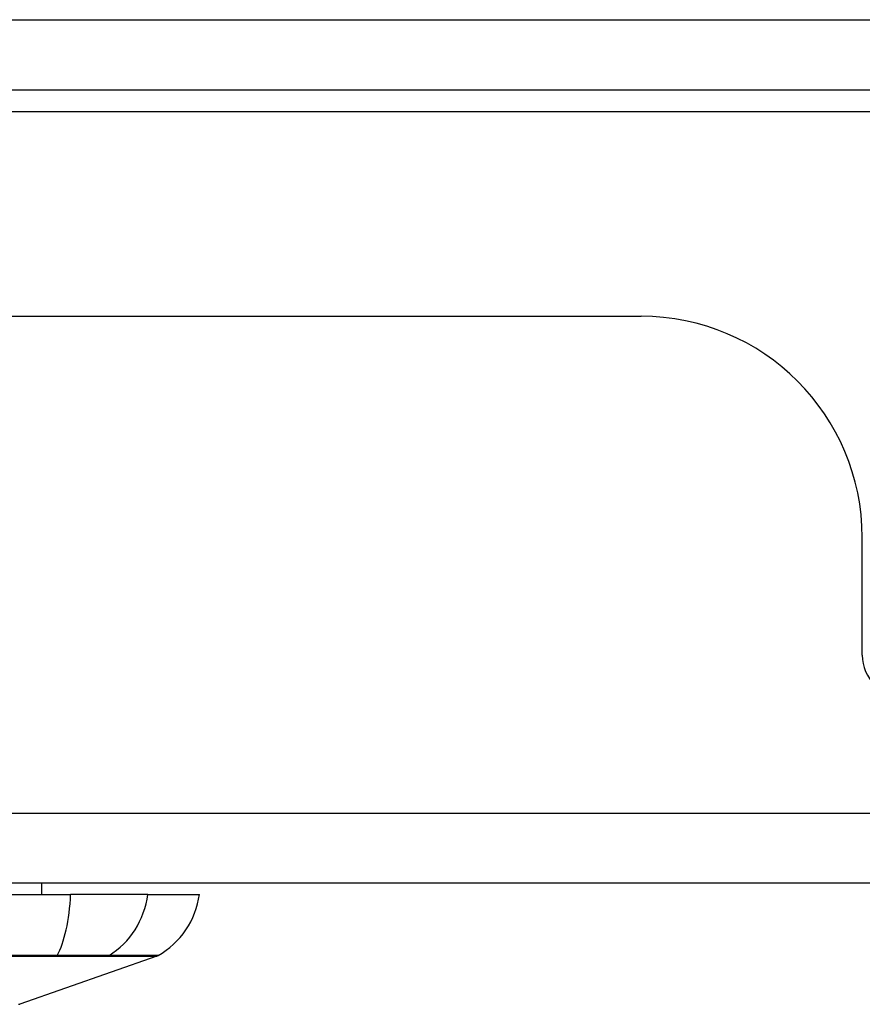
# Model space of a CAD drawing. Header units: inches. Extents: x 20 to 448, y 48 to 213.
# Tile 2 of 235: x 21.69 to 22.88, y 47.74 to 49.13. Entities that reach past the tile are written whole.
import ezdxf

# ---------------------------------------------------------------- set-up
doc = ezdxf.new("R2010")
doc.units = ezdxf.units.IN
doc.header["$MEASUREMENT"] = 0
doc.layers.add('Visible Edges(ANSI)', color=7, linetype='Continuous', lineweight=25)
doc.layers.add('Visible Tangent Edges(ANSI)', color=7, linetype='Continuous', lineweight=25)

msp = doc.modelspace()

# ---------------------------------------------------------------- linework, layer by layer
at = {"layer": 'Visible Edges(ANSI)'}
for p, q in [((19.9107, 49.0339), (61.7127, 49.0339)), ((20.0092, 48.7144), (22.5672, 48.7144)), ((22.8792, 48.2364), (22.8792, 48.4024)), ((61.6142, 47.9144), (20.0092, 47.9144)), ((21.722, 47.9144), (21.722, 47.8986)), ((20.9055, 47.8986), (21.7629, 47.8986)), ((21.8717, 47.8986), (21.7629, 47.8986)), ((21.8717, 47.8986), (21.9445, 47.8986)), ((21.8846, 47.8117), (21.691, 47.744))]:
    msp.add_line(p, q, dxfattribs=at)
for centre, radius, start, end in [((22.5672, 48.4024), 0.312, 0, 90), ((22.9383, 48.2364), 0.0591, 180, 270), ((21.8275, 47.9149), 0.1181, 299.8169, 352.0587), ((21.8813, 47.821), 0.00984, 289.29, 299.8169), ((21.6894, 47.7486), 0.00492, 270.1731, 289.29)]:
    msp.add_arc(centre, radius, start, end, dxfattribs=at)
at = {"layer": 'Visible Tangent Edges(ANSI)'}
for p, q in [((19.9107, 49.1329), (60.9456, 49.1329)), ((23.3804, 49.0029), (20.8099, 49.0029)), ((20.0092, 48.0134), (61.6142, 48.0134)), ((21.7426, 47.8117), (21.743, 47.8117)), ((21.8148, 47.8117), (21.8149, 47.8117))]:
    msp.add_line(p, q, dxfattribs=at)
at = {"layer": 'Visible Tangent Edges(ANSI)', "flags": 128}
for points in [[(21.6766, 47.8117), (21.7097, 47.8117), (21.7426, 47.8117)], [(21.7438, 47.8126), (21.7109, 47.8126), (21.6776, 47.8126)], [(21.743, 47.8117), (21.7471, 47.8117), (21.7512, 47.8117), (21.7551, 47.8117), (21.759, 47.8117), (21.7628, 47.8117), (21.7666, 47.8117), (21.7702, 47.8117), (21.7738, 47.8117), (21.7772, 47.8117), (21.7806, 47.8117), (21.7839, 47.8117), (21.787, 47.8117), (21.79, 47.8117), (21.7929, 47.8117), (21.7957, 47.8117), (21.7984, 47.8117), (21.8009, 47.8117), (21.8033, 47.8117), (21.8056, 47.8117), (21.8077, 47.8117), (21.8097, 47.8117), (21.8115, 47.8117), (21.8132, 47.8117), (21.8148, 47.8117)], [(21.817, 47.8126), (21.8155, 47.8127), (21.8138, 47.8127), (21.812, 47.8127), (21.81, 47.8127), (21.8078, 47.8127), (21.8055, 47.8127), (21.8031, 47.8127), (21.8005, 47.8127), (21.7978, 47.8127), (21.7949, 47.8127), (21.792, 47.8127), (21.7889, 47.8127), (21.7857, 47.8127), (21.7823, 47.8127), (21.7789, 47.8127), (21.7753, 47.8127), (21.7717, 47.8127), (21.7679, 47.8127), (21.7641, 47.8127), (21.7602, 47.8127), (21.7562, 47.8127), (21.7521, 47.8127), (21.748, 47.8127), (21.7438, 47.8126)], [(21.8149, 47.8117), (21.8206, 47.8117), (21.826, 47.8117), (21.8311, 47.8117), (21.836, 47.8117), (21.8407, 47.8117), (21.8452, 47.8117), (21.8494, 47.8117), (21.8534, 47.8117), (21.8572, 47.8117), (21.8607, 47.8117), (21.864, 47.8117), (21.867, 47.8117), (21.8698, 47.8117), (21.8724, 47.8117), (21.8747, 47.8117), (21.8767, 47.8117), (21.8786, 47.8117), (21.8802, 47.8117), (21.8815, 47.8117), (21.8826, 47.8117), (21.8835, 47.8117), (21.8841, 47.8117), (21.8844, 47.8117), (21.8846, 47.8117)], [(21.8862, 47.8124), (21.8861, 47.8124), (21.8857, 47.8124), (21.8851, 47.8125), (21.8843, 47.8125), (21.8832, 47.8125), (21.8818, 47.8125), (21.8803, 47.8125), (21.8785, 47.8125), (21.8764, 47.8125), (21.8741, 47.8125), (21.8716, 47.8125), (21.8688, 47.8125), (21.8658, 47.8125), (21.8625, 47.8125), (21.859, 47.8125), (21.8553, 47.8125), (21.8513, 47.8126), (21.8471, 47.8126), (21.8427, 47.8126), (21.838, 47.8126), (21.8331, 47.8126), (21.828, 47.8126), (21.8226, 47.8126), (21.817, 47.8126)]]:
    msp.add_lwpolyline(points, dxfattribs=at)
at = {"layer": 'Visible Tangent Edges(ANSI)'}
for centre, major_axis, ratio, start_param, end_param in [((21.7243, 47.9149), (0, -0.1181), 0.32996, 0.523835, 1.432195), ((21.7613, 47.9149), (0, -0.1181), 0.943995, 0.523835, 1.432195), ((21.7422, 47.8212), (0.00003, -0.00984), 0.32572, 0.259229, 0.522936), ((21.8124, 47.8212), (-0.00008, -0.00984), 0.945463, 0.267645, 0.531352)]:
    msp.add_ellipse(centre, major_axis=major_axis, ratio=ratio, start_param=start_param, end_param=end_param, dxfattribs=at)

doc.saveas('drawing.dxf')
